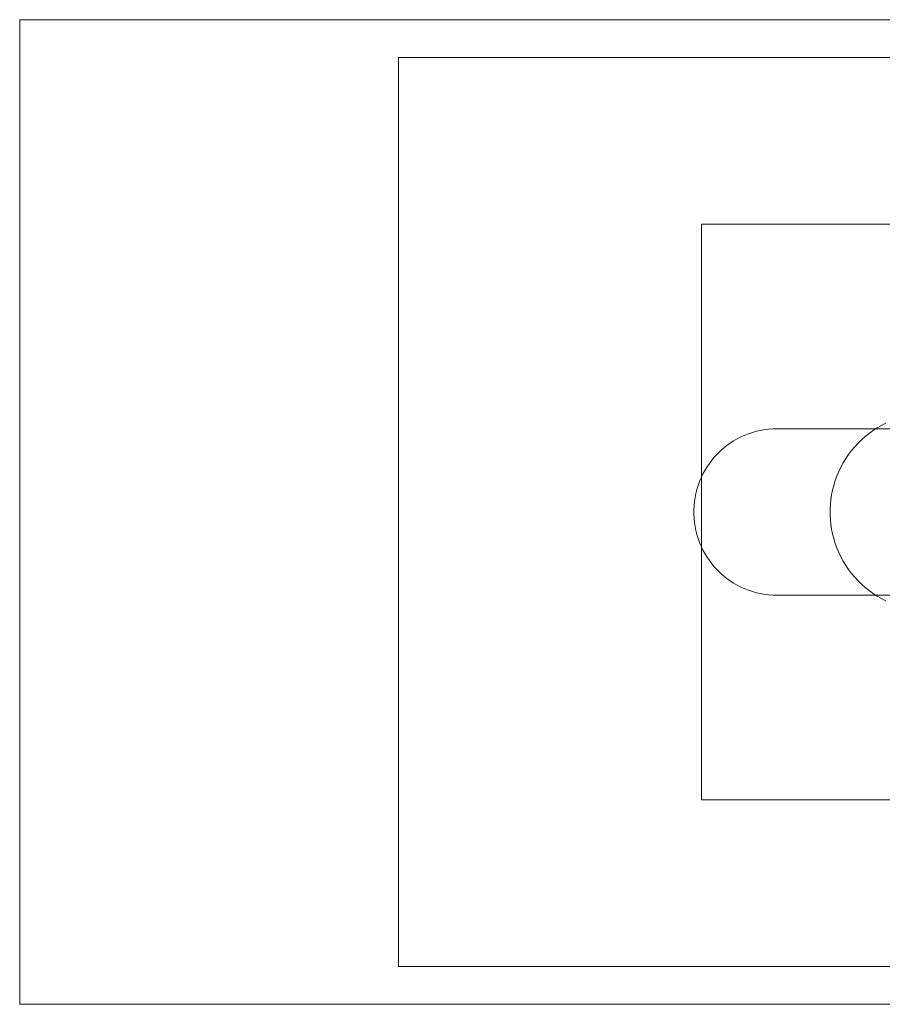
# Model space of a CAD drawing. Header units: millimetres. Extents: x -4395 to 65662, y -65530 to 6847.
# Tile 15 of 256: x 185 to 242, y -59262 to -59196. Entities that reach past the tile are written whole.
import ezdxf

# ---------------------------------------------------------------- set-up
doc = ezdxf.new("R2010")
doc.units = ezdxf.units.MM
doc.layers.add('R33_DET_superior_C05', color=7, linetype='Continuous', lineweight=0)

msp = doc.modelspace()

# ---------------------------------------------------------------- linework, layer by layer
at = {"layer": 'R33_DET_superior_C05'}
for p, q in [((185, -59196.5), (185, -59261.5)), ((185, -59196.5), (415, -59196.5)), ((210, -59199), (210, -59259)), ((210, -59199), (390, -59199)), ((230, -59248), (230, -59210)), ((230, -59210), (370, -59210)), ((241.891, -59223.292), (241.611, -59223.454)), ((242.18, -59223.144), (241.891, -59223.292)), ((232.37, -59224.17), (232.614, -59224.045)), ((232.614, -59224.045), (232.864, -59223.932)), ((232.864, -59223.932), (233.119, -59223.832)), ((233.119, -59223.832), (233.379, -59223.744)), ((233.379, -59223.744), (233.643, -59223.67)), ((233.643, -59223.67), (233.91, -59223.609)), ((233.91, -59223.609), (234.18, -59223.561)), ((234.18, -59223.561), (234.452, -59223.527)), ((234.452, -59223.527), (234.726, -59223.507)), ((234.726, -59223.507), (235, -59223.5)), ((235, -59223.5), (260, -59223.5)), ((240.822, -59224.021), (240.579, -59224.235)), ((241.075, -59223.819), (240.822, -59224.021)), ((241.338, -59223.629), (241.075, -59223.819)), ((241.611, -59223.454), (241.338, -59223.629)), ((231.465, -59224.787), (231.679, -59224.616)), ((231.679, -59224.616), (231.902, -59224.456)), ((231.902, -59224.456), (232.132, -59224.307)), ((232.132, -59224.307), (232.37, -59224.17)), ((240.126, -59224.699), (239.918, -59224.947)), ((240.347, -59224.461), (240.126, -59224.699)), ((240.579, -59224.235), (240.347, -59224.461)), ((230.7, -59225.571), (230.876, -59225.361)), ((230.876, -59225.361), (231.063, -59225.16)), ((231.063, -59225.16), (231.259, -59224.968)), ((231.259, -59224.968), (231.465, -59224.787)), ((239.722, -59225.206), (239.54, -59225.473)), ((239.918, -59224.947), (239.722, -59225.206)), ((230.237, -59226.25), (230.38, -59226.016)), ((230.38, -59226.016), (230.534, -59225.789)), ((230.534, -59225.789), (230.7, -59225.571)), ((239.216, -59226.035), (239.075, -59226.327)), ((239.371, -59225.75), (239.216, -59226.035)), ((239.54, -59225.473), (239.371, -59225.75)), ((229.987, -59226.738), (230.106, -59226.491)), ((230.106, -59226.491), (230.237, -59226.25)), ((238.949, -59226.625), (238.838, -59226.93)), ((239.075, -59226.327), (238.949, -59226.625)), ((229.706, -59227.51), (229.786, -59227.248)), ((229.786, -59227.248), (229.88, -59226.991)), ((229.88, -59226.991), (229.987, -59226.738)), ((238.743, -59227.24), (238.663, -59227.554)), ((238.838, -59226.93), (238.743, -59227.24)), ((229.584, -59228.045), (229.638, -59227.776)), ((229.638, -59227.776), (229.706, -59227.51)), ((238.599, -59227.871), (238.55, -59228.192)), ((238.663, -59227.554), (238.599, -59227.871)), ((229.502, -59228.863), (229.515, -59228.589)), ((229.515, -59228.589), (229.543, -59228.316)), ((229.543, -59228.316), (229.584, -59228.045)), ((238.518, -59228.514), (238.502, -59228.838)), ((238.55, -59228.192), (238.518, -59228.514)), ((229.502, -59229.137), (229.502, -59228.863)), ((229.515, -59229.411), (229.502, -59229.137)), ((238.502, -59228.838), (238.502, -59229.162)), ((238.502, -59229.162), (238.518, -59229.486)), ((229.543, -59229.684), (229.515, -59229.411)), ((229.584, -59229.955), (229.543, -59229.684)), ((238.518, -59229.486), (238.55, -59229.808)), ((238.55, -59229.808), (238.599, -59230.129)), ((229.638, -59230.224), (229.584, -59229.955)), ((229.706, -59230.49), (229.638, -59230.224)), ((229.786, -59230.752), (229.706, -59230.49)), ((238.599, -59230.129), (238.663, -59230.446)), ((238.663, -59230.446), (238.743, -59230.76)), ((229.88, -59231.009), (229.786, -59230.752)), ((229.987, -59231.262), (229.88, -59231.009)), ((238.743, -59230.76), (238.838, -59231.07)), ((238.838, -59231.07), (238.949, -59231.375)), ((230.106, -59231.509), (229.987, -59231.262)), ((230.237, -59231.75), (230.106, -59231.509)), ((230.38, -59231.984), (230.237, -59231.75)), ((238.949, -59231.375), (239.075, -59231.673)), ((239.075, -59231.673), (239.216, -59231.965)), ((230.534, -59232.211), (230.38, -59231.984)), ((230.7, -59232.429), (230.534, -59232.211)), ((230.876, -59232.639), (230.7, -59232.429)), ((239.216, -59231.965), (239.371, -59232.25)), ((239.371, -59232.25), (239.54, -59232.527)), ((239.54, -59232.527), (239.722, -59232.794)), ((231.063, -59232.84), (230.876, -59232.639)), ((231.259, -59233.032), (231.063, -59232.84)), ((231.465, -59233.213), (231.259, -59233.032)), ((239.722, -59232.794), (239.918, -59233.053)), ((239.918, -59233.053), (240.126, -59233.301)), ((231.679, -59233.384), (231.465, -59233.213)), ((231.902, -59233.544), (231.679, -59233.384)), ((232.132, -59233.693), (231.902, -59233.544)), ((232.37, -59233.83), (232.132, -59233.693)), ((232.614, -59233.955), (232.37, -59233.83)), ((240.126, -59233.301), (240.347, -59233.539)), ((240.347, -59233.539), (240.579, -59233.765)), ((240.579, -59233.765), (240.822, -59233.979)), ((232.864, -59234.068), (232.614, -59233.955)), ((233.119, -59234.168), (232.864, -59234.068)), ((233.379, -59234.256), (233.119, -59234.168)), ((233.643, -59234.33), (233.379, -59234.256)), ((233.91, -59234.391), (233.643, -59234.33)), ((234.18, -59234.439), (233.91, -59234.391)), ((234.452, -59234.473), (234.18, -59234.439)), ((234.726, -59234.493), (234.452, -59234.473)), ((235, -59234.5), (234.726, -59234.493)), ((260, -59234.5), (235, -59234.5)), ((240.822, -59233.979), (241.075, -59234.181)), ((241.075, -59234.181), (241.338, -59234.371)), ((241.338, -59234.371), (241.611, -59234.546)), ((241.611, -59234.546), (241.891, -59234.708)), ((241.891, -59234.708), (242.18, -59234.856)), ((230, -59248), (370, -59248)), ((210, -59259), (390, -59259)), ((185, -59261.5), (415, -59261.5))]:
    msp.add_line(p, q, dxfattribs=at)

doc.saveas('drawing.dxf')
